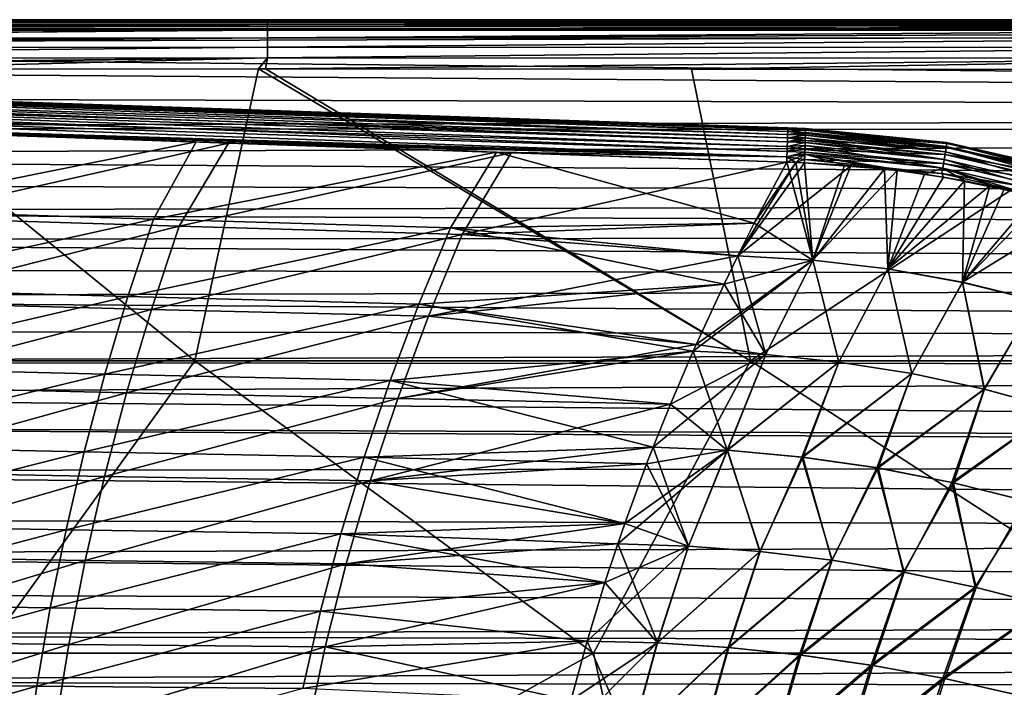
# Model space of a CAD drawing. Header units: metres. Extents: x -31 to 167, y -24 to 31.
# Tile 111 of 155: x 46 to 64, y 10 to 22. Entities that reach past the tile are written whole.
import ezdxf

# ---------------------------------------------------------------- set-up
doc = ezdxf.new("R2010")
doc.units = ezdxf.units.M
doc.layers.add('solid_12_381_042_XXX', color=7, linetype='CONTINUOUS')

msp = doc.modelspace()

# ---------------------------------------------------------------- linework, layer by layer
at = {"layer": 'solid_12_381_042_XXX'}
for points in [[(15.556733, 22.5, 109.275711), (69.862755, 22.5, 114.390167), (76.293175, 22.5, 114.385307)], [(90, 22.5, 109.275703), (15.556733, 22.5, 109.275711), (76.293175, 22.5, 114.385307)], [(15.556733, 22.5, 109.275711), (64.537895, 22.5, 114.394089), (69.862755, 22.5, 114.390167)], [(15.556733, 22.5, 109.275711), (54.432369, 22.5, 114.398094), (64.537895, 22.5, 114.394089)], [(15.556733, 22.5, 109.275711), (50.207256, 22.5, 114.398087), (54.432369, 22.5, 114.398094)], [(15.556733, 22.5, 109.275711), (45.562805, 22.5, 114.397713), (50.207256, 22.5, 114.398087)], [(90, 22.498213, 109.183754), (15.556733, 22.5, 109.275711), (90, 22.5, 109.275703)], [(15.556741, 22.493874, 109.134926), (15.556733, 22.5, 109.275711), (90, 22.498213, 109.183754)], [(15.556733, 22.465864, 109.010727), (15.556741, 22.493874, 109.134926), (90, 22.465952, 109.010979)], [(15.556733, 22.465864, 109.010727), (90, 22.465952, 109.010979), (90, 22.4312, 108.931091)], [(15.556741, 22.410542, 108.895294), (15.556733, 22.465864, 109.010727), (90, 22.4312, 108.931091)], [(15.556741, 22.493874, 109.134926), (90, 22.498213, 109.183754), (90, 22.487947, 109.095184)], [(15.556741, 22.493874, 109.134926), (90, 22.487947, 109.095184), (90, 22.465952, 109.010979)], [(15.556741, 22.410542, 108.895294), (90, 22.4312, 108.931091), (90, 22.384474, 108.854919)], [(15.556741, 22.410542, 108.895294), (90, 22.328833, 108.781166), (52.77837, 22.328913, 108.781273)], [(15.556741, 22.410542, 108.895294), (90, 22.384474, 108.854919), (90, 22.328833, 108.781166)], [(15.556741, 22.410542, 108.895294), (52.77837, 22.328913, 108.781273), (15.556742, 22.328909, 108.781265)], [(50.246799, 22.410463, 114.808136), (30.323305, 22.409016, 114.799965), (30.323172, 22.301256, 114.983185)], [(50.246799, 22.410463, 114.808136), (30.323172, 22.301256, 114.983185), (50.246826, 22.304329, 114.990349)], [(50.246765, 22.476885, 114.607758), (30.323452, 22.476501, 114.598152), (30.323305, 22.409016, 114.799965)], [(50.246765, 22.476885, 114.607758), (30.323305, 22.409016, 114.799965), (50.246799, 22.410463, 114.808136)], [(30.323452, 22.476501, 114.598152), (50.207256, 22.5, 114.398087), (45.562805, 22.5, 114.397713)], [(50.246765, 22.476885, 114.607758), (50.207256, 22.5, 114.398087), (30.323452, 22.476501, 114.598152)], [(50.246765, 22.476885, 114.607758), (54.432369, 22.5, 114.398094), (50.207256, 22.5, 114.398087)], [(50.246765, 22.476885, 114.607758), (69.862755, 22.5, 114.390167), (64.537895, 22.5, 114.394089)], [(50.246765, 22.476885, 114.607758), (70.080292, 22.476612, 114.601219), (69.862755, 22.5, 114.390167)], [(50.246765, 22.476885, 114.607758), (64.537895, 22.5, 114.394089), (54.432369, 22.5, 114.398094)], [(50.246765, 22.476885, 114.607758), (50.246799, 22.410463, 114.808136), (70.080292, 22.476612, 114.601219)], [(50.246799, 22.410463, 114.808136), (70.080383, 22.409435, 114.80262), (70.080292, 22.476612, 114.601219)], [(50.246799, 22.410463, 114.808136), (50.246826, 22.304329, 114.990349), (70.080383, 22.409435, 114.80262)], [(50.246826, 22.304329, 114.990349), (70.080467, 22.302145, 114.985558), (70.080383, 22.409435, 114.80262)], [(16.400711, 22.017408, 108.388771), (15.556742, 22.328909, 108.781265), (52.77837, 22.328913, 108.781273)], [(52.77837, 22.328913, 108.781273), (90, 22.328833, 108.781166), (16.400711, 22.017408, 108.388771)], [(90, 22.328833, 108.781166), (117.499939, 22.328751, 108.781059), (16.400711, 22.017408, 108.388771)], [(16.400711, 22.017408, 108.388771), (117.499939, 22.328751, 108.781059), (144.999969, 20.76133, 106.882416)], [(50.246826, 22.304329, 114.990349), (30.323172, 22.301256, 114.983185), (30.323059, 22.157038, 115.13887)], [(50.246826, 22.304329, 114.990349), (30.323059, 22.157038, 115.13887), (50.246853, 22.162176, 115.14566)], [(50.246826, 22.304329, 114.990349), (50.246853, 22.162176, 115.14566), (70.080467, 22.302145, 114.985558)], [(50.246853, 22.162176, 115.14566), (70.080536, 22.158524, 115.141136), (70.080467, 22.302145, 114.985558)], [(17.274708, 21.67658, 107.967888), (16.400711, 22.017408, 108.388771), (144.999969, 20.76133, 106.882416)], [(50.246853, 22.162176, 115.14566), (30.323059, 22.157038, 115.13887), (30.322969, 21.98258, 115.260307)], [(50.246853, 22.162176, 115.14566), (30.322969, 21.98258, 115.260307), (50.246872, 21.990044, 115.267464)], [(50.246853, 22.162176, 115.14566), (50.246872, 21.990044, 115.267464), (70.080536, 22.158524, 115.141136)], [(50.246872, 21.990044, 115.267464), (70.080589, 21.984737, 115.26268), (70.080536, 22.158524, 115.141136)], [(50.246872, 21.990044, 115.267464), (30.322969, 21.98258, 115.260307), (30.32291, 21.786507, 115.343002)], [(50.246872, 21.990044, 115.267464), (30.32291, 21.786507, 115.343002), (50.246883, 21.796309, 115.351311)], [(50.246872, 21.990044, 115.267464), (50.246883, 21.796309, 115.351311), (70.080589, 21.984737, 115.26268)], [(50.246883, 21.796309, 115.351311), (70.080627, 21.789337, 115.345711), (70.080589, 21.984737, 115.26268)], [(18.673498, 21.090904, 107.265732), (17.274708, 21.67658, 107.967888), (144.999969, 20.76133, 106.882416)], [(50.246883, 21.796309, 115.351311), (30.32291, 21.786507, 115.343002), (30.485683, 21.577667, 115.382721)], [(50.246883, 21.796309, 115.351311), (30.485683, 21.577667, 115.382721), (33.25576, 21.579708, 115.384445)], [(50.246883, 21.796309, 115.351311), (33.25576, 21.579708, 115.384445), (42.269741, 21.585812, 115.390488)], [(50.246883, 21.796309, 115.351311), (42.269741, 21.585812, 115.390488), (50.083328, 21.589388, 115.392868)], [(50.246883, 21.796309, 115.351311), (50.083328, 21.589388, 115.392868), (50.212811, 21.58942, 115.392845)], [(50.246883, 21.796309, 115.351311), (50.212811, 21.58942, 115.392845), (70.080627, 21.789337, 115.345711)], [(70.080627, 21.789337, 115.345711), (50.212811, 21.58942, 115.392845), (58.081814, 21.588259, 115.39299)], [(70.080627, 21.789337, 115.345711), (58.081814, 21.588259, 115.39299), (67.381485, 21.582924, 115.386993)], [(59.859684, 20.431858, 142.462128), (30.304073, 21.416359, 142.427338), (30.306046, 21.475065, 142.587387)], [(59.861462, 20.491804, 142.659195), (30.306046, 21.475065, 142.587387), (30.313025, 21.493221, 142.746536)], [(59.860821, 20.469116, 142.558441), (59.859684, 20.431858, 142.462128), (30.306046, 21.475065, 142.587387)], [(59.861462, 20.491804, 142.659195), (59.860821, 20.469116, 142.558441), (30.306046, 21.475065, 142.587387)], [(59.861462, 20.491804, 142.659195), (30.313025, 21.493221, 142.746536), (30.836029, 21.47563, 142.746552)], [(30.490351, 21.468952, 144.664551), (30.48839, 21.410524, 144.824265), (59.860806, 20.469118, 144.693863)], [(30.490351, 21.468952, 144.664551), (59.86145, 20.491804, 144.593124), (31.043232, 21.468662, 144.505783)], [(30.490351, 21.468952, 144.664551), (59.860806, 20.469118, 144.693863), (59.86145, 20.491804, 144.593124)], [(59.861588, 20.49943, 144.490112), (59.861588, 20.49943, 142.762207), (30.836029, 21.47563, 142.746552)], [(59.861462, 20.491804, 142.659195), (30.836029, 21.47563, 142.746552), (59.861588, 20.49943, 142.762207)], [(31.043232, 21.468662, 144.505783), (59.861588, 20.49943, 144.490112), (30.836029, 21.47563, 142.746552)], [(59.86145, 20.491804, 144.593124), (59.861588, 20.49943, 144.490112), (31.043232, 21.468662, 144.505783)], [(38.64349, 16.199406, 115.828041), (48.908669, 16.199581, 115.866356), (42.269741, 21.585812, 115.390488)], [(48.908669, 16.199581, 115.866356), (50.083328, 21.589388, 115.392868), (42.269741, 21.585812, 115.390488)], [(48.908669, 16.199581, 115.866356), (59.172516, 16.199553, 115.857765), (50.083328, 21.589388, 115.392868)], [(59.172516, 16.199553, 115.857765), (50.212811, 21.58942, 115.392845), (50.083328, 21.589388, 115.392868)], [(59.172516, 16.199553, 115.857765), (58.081814, 21.588259, 115.39299), (50.212811, 21.58942, 115.392845)], [(59.172516, 16.199553, 115.857765), (67.381485, 21.582924, 115.386993), (58.081814, 21.588259, 115.39299)], [(59.172516, 16.199553, 115.857765), (69.439514, 16.199318, 115.81546), (67.381485, 21.582924, 115.386993)], [(59.853615, 20.242203, 142.219971), (30.296268, 21.184181, 142.165833), (30.300732, 21.31695, 142.281952)], [(59.858082, 20.380835, 142.37233), (30.300732, 21.31695, 142.281952), (30.304073, 21.416359, 142.427338)], [(59.856045, 20.317158, 142.291031), (59.853615, 20.242203, 142.219971), (30.300732, 21.31695, 142.281952)], [(59.858082, 20.380835, 142.37233), (59.856045, 20.317158, 142.291031), (30.300732, 21.31695, 142.281952)], [(59.859684, 20.431858, 142.462128), (59.858082, 20.380835, 142.37233), (30.304073, 21.416359, 142.427338)], [(30.485064, 21.31156, 144.969452), (30.480618, 21.17931, 145.085587), (59.85603, 20.317163, 144.961288)], [(30.48839, 21.410524, 144.824265), (30.485064, 21.31156, 144.969452), (59.858067, 20.380838, 144.879974)], [(30.485064, 21.31156, 144.969452), (59.85603, 20.317163, 144.961288), (59.858067, 20.380838, 144.879974)], [(30.48839, 21.410524, 144.824265), (59.859669, 20.43186, 144.790192), (59.860806, 20.469118, 144.693863)], [(30.48839, 21.410524, 144.824265), (59.858067, 20.380838, 144.879974), (59.859669, 20.43186, 144.790192)], [(59.847809, 20.065248, 142.114578), (30.291136, 21.031519, 142.088379), (30.296268, 21.184181, 142.165833)], [(59.850849, 20.157618, 142.160721), (59.847809, 20.065248, 142.114578), (30.296268, 21.184181, 142.165833)], [(59.853615, 20.242203, 142.219971), (59.850849, 20.157618, 142.160721), (30.296268, 21.184181, 142.165833)], [(30.480618, 21.17931, 145.085587), (30.475502, 21.027117, 145.163284), (59.850834, 20.157639, 145.091583)], [(30.480618, 21.17931, 145.085587), (59.8536, 20.242216, 145.032333), (59.85603, 20.317163, 144.961288)], [(30.480618, 21.17931, 145.085587), (59.850834, 20.157639, 145.091583), (59.8536, 20.242216, 145.032333)], [(19.972103, 20.506042, 106.591385), (18.673498, 21.090904, 107.265732), (144.999969, 20.76133, 106.882416)], [(59.84457, 19.9671, 142.08255), (38.578094, 20.596342, 142.052643), (30.291136, 21.031519, 142.088379)], [(59.847809, 20.065248, 142.114578), (59.84457, 19.9671, 142.08255), (30.291136, 21.031519, 142.088379)], [(30.475502, 21.027117, 145.163284), (30.46209, 20.871155, 145.200592), (59.844563, 19.967146, 145.169754)], [(30.475502, 21.027117, 145.163284), (59.847797, 20.065281, 145.137711), (59.850834, 20.157639, 145.091583)], [(30.475502, 21.027117, 145.163284), (59.844563, 19.967146, 145.169754), (59.847797, 20.065281, 145.137711)], [(19.972103, 20.506042, 106.591385), (144.999969, 20.76133, 106.882416), (145, 20.406446, 106.47924)], [(59.844563, 19.967146, 145.169754), (30.46209, 20.871155, 145.200592), (30.673916, 20.864031, 145.200592)], [(59.844563, 19.967146, 145.169754), (30.673916, 20.864031, 145.200592), (33.292675, 20.775766, 145.200439)], [(59.844563, 19.967146, 145.169754), (33.292675, 20.775766, 145.200439), (38.836628, 20.587734, 145.199585)], [(59.84457, 19.9671, 142.08255), (43.238605, 20.437609, 142.053986), (38.578094, 20.596342, 142.052643)], [(59.844563, 19.967146, 145.169754), (38.836628, 20.587734, 145.199585), (44.228432, 20.403378, 145.198013)], [(21.047884, 19.986946, 106.015511), (19.972103, 20.506042, 106.591385), (145, 20.406446, 106.47924)], [(21.047884, 19.986946, 106.015511), (145, 20.406446, 106.47924), (145.000046, 19.196424, 105.179581)], [(42.685707, 18.987459, 141.891647), (43.238605, 20.437609, 142.053986), (48.931705, 20.242674, 142.056503)], [(59.84457, 19.9671, 142.08255), (48.931705, 20.242674, 142.056503), (43.238605, 20.437609, 142.053986)], [(49.52948, 20.221466, 145.195557), (44.228432, 20.403378, 145.198013), (43.417549, 18.845312, 145.371979)], [(59.844563, 19.967146, 145.169754), (44.228432, 20.403378, 145.198013), (49.52948, 20.221466, 145.195557)], [(60.186138, 20.369499, 144.879776), (59.858067, 20.380838, 144.879974), (59.85603, 20.317163, 144.961288)], [(60.186127, 20.368853, 142.371567), (59.856045, 20.317158, 142.291031), (59.858082, 20.380835, 142.37233)], [(60.187511, 20.416981, 144.797516), (59.859669, 20.43186, 144.790192), (59.858067, 20.380838, 144.879974)], [(60.186138, 20.369499, 144.879776), (60.187511, 20.416981, 144.797516), (59.858067, 20.380838, 144.879974)], [(60.186932, 20.396336, 142.415817), (59.858082, 20.380835, 142.37233), (59.859684, 20.431858, 142.462128)], [(60.186127, 20.368853, 142.371567), (59.858082, 20.380835, 142.37233), (60.186932, 20.396336, 142.415817)], [(60.188606, 20.458012, 144.693481), (59.860806, 20.469118, 144.693863), (59.859669, 20.43186, 144.790192)], [(60.187511, 20.416981, 144.797516), (60.188606, 20.458012, 144.693481), (59.859669, 20.43186, 144.790192)], [(60.18861, 20.45784, 142.558273), (59.859684, 20.431858, 142.462128), (59.860821, 20.469116, 142.558441)], [(60.18861, 20.45784, 142.558273), (60.186932, 20.396336, 142.415817), (59.859684, 20.431858, 142.462128)], [(60.18898, 20.474316, 144.629196), (59.86145, 20.491804, 144.593124), (59.860806, 20.469118, 144.693863)], [(60.188606, 20.458012, 144.693481), (60.18898, 20.474316, 144.629196), (59.860806, 20.469118, 144.693863)], [(60.188896, 20.469976, 142.603302), (59.860821, 20.469116, 142.558441), (59.861462, 20.491804, 142.659195)], [(60.18861, 20.45784, 142.558273), (59.860821, 20.469116, 142.558441), (60.188896, 20.469976, 142.603302)], [(59.86145, 20.491804, 144.593124), (60.189075, 20.488415, 144.489822), (59.861588, 20.49943, 144.490112)], [(60.18898, 20.474316, 144.629196), (60.189075, 20.488415, 144.489822), (59.86145, 20.491804, 144.593124)], [(60.188896, 20.469976, 142.603302), (59.861462, 20.491804, 142.659195), (59.861588, 20.49943, 142.762207)], [(60.189075, 20.488415, 142.762497), (59.861588, 20.49943, 142.762207), (60.025333, 20.493923, 142.762589)], [(60.02533, 20.493923, 144.489731), (60.025333, 20.493923, 142.762589), (59.861588, 20.49943, 142.762207)], [(60.188896, 20.469976, 142.603302), (59.861588, 20.49943, 142.762207), (60.189075, 20.488415, 142.762497)], [(59.861588, 20.49943, 144.490112), (60.02533, 20.493923, 144.489731), (59.861588, 20.49943, 142.762207)], [(59.861588, 20.49943, 144.490112), (60.189075, 20.488415, 144.489822), (60.02533, 20.493923, 144.489731)], [(60.02533, 20.493923, 144.489731), (60.189075, 20.488415, 144.489822), (60.025333, 20.493923, 142.762589)], [(60.025333, 20.493923, 142.762589), (60.189075, 20.488415, 144.489822), (60.189583, 20.4884, 143.62616)], [(60.189583, 20.4884, 143.62616), (60.189075, 20.488415, 142.762497), (60.025333, 20.493923, 142.762589)], [(60.186127, 20.368853, 142.371567), (60.186932, 20.396336, 142.415817), (62.786732, 20.137766, 142.417114)], [(62.77364, 20.056156, 144.949188), (60.187511, 20.416981, 144.797516), (60.186138, 20.369499, 144.879776)], [(60.18861, 20.45784, 142.558273), (62.798492, 20.212166, 142.604782), (60.186932, 20.396336, 142.415817)], [(62.798492, 20.212166, 142.604782), (62.786732, 20.137766, 142.417114), (60.186932, 20.396336, 142.415817)], [(62.790066, 20.158607, 144.796097), (60.188606, 20.458012, 144.693481), (60.187511, 20.416981, 144.797516)], [(62.77364, 20.056156, 144.949188), (62.790066, 20.158607, 144.796097), (60.187511, 20.416981, 144.797516)], [(62.790066, 20.158607, 144.796097), (60.18898, 20.474316, 144.629196), (60.188606, 20.458012, 144.693481)], [(60.18861, 20.45784, 142.558273), (60.188896, 20.469976, 142.603302), (62.798492, 20.212166, 142.604782)], [(60.188896, 20.469976, 142.603302), (60.189075, 20.488415, 142.762497), (62.793041, 20.232861, 142.766846)], [(60.188896, 20.469976, 142.603302), (62.793041, 20.232861, 142.766846), (62.798492, 20.212166, 142.604782)], [(62.799194, 20.216675, 144.627319), (60.189075, 20.488415, 144.489822), (60.18898, 20.474316, 144.629196)], [(62.790066, 20.158607, 144.796097), (62.799194, 20.216675, 144.627319), (60.18898, 20.474316, 144.629196)], [(62.793072, 20.232857, 144.485474), (60.189075, 20.488415, 142.762497), (60.189583, 20.4884, 143.62616)], [(62.793041, 20.232861, 142.766846), (60.189075, 20.488415, 142.762497), (62.793072, 20.232857, 144.485474)], [(62.793072, 20.232857, 144.485474), (60.189583, 20.4884, 143.62616), (60.189075, 20.488415, 144.489822)], [(62.799194, 20.216675, 144.627319), (62.793072, 20.232857, 144.485474), (60.189075, 20.488415, 144.489822)], [(48.141315, 18.816692, 141.902267), (42.685707, 18.987459, 141.891647), (48.931705, 20.242674, 142.056503)], [(48.616425, 18.687029, 145.360489), (49.52948, 20.221466, 145.195557), (43.417549, 18.845312, 145.371979)], [(48.141315, 18.816692, 141.902267), (48.931705, 20.242674, 142.056503), (54.478741, 20.051516, 142.060165)], [(54.75, 20.041662, 145.191971), (49.52948, 20.221466, 145.195557), (48.616425, 18.687029, 145.360489)], [(59.84457, 19.9671, 142.08255), (54.478741, 20.051516, 142.060165), (48.931705, 20.242674, 142.056503)], [(59.844563, 19.967146, 145.169754), (49.52948, 20.221466, 145.195557), (54.75, 20.041662, 145.191971)], [(60.181877, 20.230553, 145.032196), (59.8536, 20.242216, 145.032333), (59.850834, 20.157639, 145.091583)], [(60.180176, 20.17675, 145.071915), (60.181877, 20.230553, 145.032196), (59.850834, 20.157639, 145.091583)], [(60.181843, 20.229235, 142.219055), (59.850849, 20.157618, 142.160721), (59.853615, 20.242203, 142.219971)], [(60.181843, 20.229235, 142.219055), (60.177723, 20.100079, 142.136017), (59.850849, 20.157618, 142.160721)], [(60.184502, 20.315079, 144.950607), (59.85603, 20.317163, 144.961288), (59.8536, 20.242216, 145.032333)], [(60.181877, 20.230553, 145.032196), (60.184502, 20.315079, 144.950607), (59.8536, 20.242216, 145.032333)], [(60.183056, 20.267967, 142.252884), (59.853615, 20.242203, 142.219971), (59.856045, 20.317158, 142.291031)], [(60.181843, 20.229235, 142.219055), (59.853615, 20.242203, 142.219971), (60.183056, 20.267967, 142.252884)], [(60.184502, 20.315079, 144.950607), (60.186138, 20.369499, 144.879776), (59.85603, 20.317163, 144.961288)], [(60.186127, 20.368853, 142.371567), (60.183056, 20.267967, 142.252884), (59.856045, 20.317158, 142.291031)], [(60.181843, 20.229235, 142.219055), (62.766048, 20.009159, 142.254669), (60.177723, 20.100079, 142.136017)], [(62.751259, 19.917732, 145.069763), (60.181877, 20.230553, 145.032196), (60.180176, 20.17675, 145.071915)], [(60.181843, 20.229235, 142.219055), (60.183056, 20.267967, 142.252884), (62.766048, 20.009159, 142.254669)], [(62.751259, 19.917732, 145.069763), (60.184502, 20.315079, 144.950607), (60.181877, 20.230553, 145.032196)], [(60.186127, 20.368853, 142.371567), (62.786732, 20.137766, 142.417114), (60.183056, 20.267967, 142.252884)], [(62.786732, 20.137766, 142.417114), (62.766048, 20.009159, 142.254669), (60.183056, 20.267967, 142.252884)], [(62.77364, 20.056156, 144.949188), (60.186138, 20.369499, 144.879776), (60.184502, 20.315079, 144.950607)], [(62.751259, 19.917732, 145.069763), (62.77364, 20.056156, 144.949188), (60.184502, 20.315079, 144.950607)], [(62.798492, 20.212166, 142.604782), (65.353195, 19.624073, 142.604843), (62.786732, 20.137766, 142.417114)], [(62.790066, 20.158607, 144.796097), (65.337692, 19.571043, 144.795624), (62.799194, 20.216675, 144.627319)], [(62.793041, 20.232861, 142.766846), (62.793072, 20.232857, 144.485474), (65.355766, 19.644987, 144.481567)], [(65.355789, 19.644981, 142.770737), (62.793041, 20.232861, 142.766846), (65.355766, 19.644987, 144.481567)], [(62.798492, 20.212166, 142.604782), (62.793041, 20.232861, 142.766846), (65.355789, 19.644981, 142.770737)], [(62.799194, 20.216675, 144.627319), (65.355766, 19.644987, 144.481567), (62.793072, 20.232857, 144.485474)], [(62.798492, 20.212166, 142.604782), (65.355789, 19.644981, 142.770737), (65.353195, 19.624073, 142.604843)], [(62.799194, 20.216675, 144.627319), (65.35453, 19.628592, 144.627258), (65.355766, 19.644987, 144.481567)], [(65.337692, 19.571043, 144.795624), (65.35453, 19.628592, 144.627258), (62.799194, 20.216675, 144.627319)], [(53.628098, 18.652615, 141.917709), (48.141315, 18.816692, 141.902267), (54.478741, 20.051516, 142.060165)], [(53.846493, 18.534914, 145.344345), (54.75, 20.041662, 145.191971), (48.616425, 18.687029, 145.360489)], [(59.242474, 18.738464, 141.960419), (53.628098, 18.652615, 141.917709), (54.478741, 20.051516, 142.060165)], [(59.841206, 19.865372, 145.186996), (54.75, 20.041662, 145.191971), (53.846493, 18.534914, 145.344345)], [(59.84457, 19.9671, 142.08255), (59.841202, 19.865311, 142.065323), (54.478741, 20.051516, 142.060165)], [(59.242474, 18.738464, 141.960419), (54.478741, 20.051516, 142.060165), (59.841202, 19.865311, 142.065323)], [(59.844563, 19.967146, 145.169754), (54.75, 20.041662, 145.191971), (59.841206, 19.865372, 145.186996)], [(60.175014, 20.017097, 145.151093), (59.844563, 19.967146, 145.169754), (59.841206, 19.865372, 145.186996)], [(60.007557, 19.85976, 145.186661), (60.175014, 20.017097, 145.151093), (59.841206, 19.865372, 145.186996)], [(60.176197, 20.053257, 145.137466), (59.847797, 20.065281, 145.137711), (59.844563, 19.967146, 145.169754)], [(60.175014, 20.017097, 145.151093), (60.176197, 20.053257, 145.137466), (59.844563, 19.967146, 145.169754)], [(60.176144, 20.051451, 142.11412), (59.84457, 19.9671, 142.08255), (59.847809, 20.065248, 142.114578)], [(60.176144, 20.051451, 142.11412), (60.171772, 19.918823, 142.075104), (59.84457, 19.9671, 142.08255)], [(60.180176, 20.17675, 145.071915), (59.850834, 20.157639, 145.091583), (59.847797, 20.065281, 145.137711)], [(60.176197, 20.053257, 145.137466), (60.180176, 20.17675, 145.071915), (59.847797, 20.065281, 145.137711)], [(60.177723, 20.100079, 142.136017), (59.847809, 20.065248, 142.114578), (59.850849, 20.157618, 142.160721)], [(60.176144, 20.051451, 142.11412), (59.847809, 20.065248, 142.114578), (60.177723, 20.100079, 142.136017)], [(60.007557, 19.85976, 145.186661), (60.169571, 19.853022, 145.186462), (60.175014, 20.017097, 145.151093)], [(60.910217, 19.812166, 145.184753), (60.175014, 20.017097, 145.151093), (60.169571, 19.853022, 145.186462)], [(60.176144, 20.051451, 142.11412), (62.738914, 19.841755, 142.139038), (60.171772, 19.918823, 142.075104)], [(62.725441, 19.758905, 145.147446), (60.176197, 20.053257, 145.137466), (60.175014, 20.017097, 145.151093)], [(62.38871, 19.646843, 145.181564), (62.725441, 19.758905, 145.147446), (60.175014, 20.017097, 145.151093)], [(61.650234, 19.743376, 145.183105), (62.38871, 19.646843, 145.181564), (60.175014, 20.017097, 145.151093)], [(60.910217, 19.812166, 145.184753), (61.650234, 19.743376, 145.183105), (60.175014, 20.017097, 145.151093)], [(60.176144, 20.051451, 142.11412), (60.177723, 20.100079, 142.136017), (62.738914, 19.841755, 142.139038)], [(62.725441, 19.758905, 145.147446), (60.180176, 20.17675, 145.071915), (60.176197, 20.053257, 145.137466)], [(62.766048, 20.009159, 142.254669), (62.738914, 19.841755, 142.139038), (60.177723, 20.100079, 142.136017)], [(62.725441, 19.758905, 145.147446), (62.751259, 19.917732, 145.069763), (60.180176, 20.17675, 145.071915)], [(62.766048, 20.009159, 142.254669), (65.29438, 19.424519, 142.256195), (62.738914, 19.841755, 142.139038)], [(62.751259, 19.917732, 145.069763), (65.267937, 19.335239, 145.067596), (62.77364, 20.056156, 144.949188)], [(62.786732, 20.137766, 142.417114), (65.331627, 19.550528, 142.417709), (62.766048, 20.009159, 142.254669)], [(65.331627, 19.550528, 142.417709), (65.29438, 19.424519, 142.256195), (62.766048, 20.009159, 142.254669)], [(62.77364, 20.056156, 144.949188), (65.308014, 19.470497, 144.947998), (62.790066, 20.158607, 144.796097)], [(65.267937, 19.335239, 145.067596), (65.308014, 19.470497, 144.947998), (62.77364, 20.056156, 144.949188)], [(65.353195, 19.624073, 142.604843), (65.331627, 19.550528, 142.417709), (62.786732, 20.137766, 142.417114)], [(65.308014, 19.470497, 144.947998), (65.337692, 19.571043, 144.795624), (62.790066, 20.158607, 144.796097)], [(22.070379, 19.468142, 105.461304), (21.047884, 19.986946, 106.015511), (145.000046, 19.196424, 105.179581)], [(59.242435, 18.738377, 145.291901), (59.841206, 19.865372, 145.186996), (53.846493, 18.534914, 145.344345)], [(60.007652, 19.859724, 142.065643), (58.938774, 18.137041, 141.907242), (59.242474, 18.738464, 141.960419)], [(60.007652, 19.859724, 142.065643), (60.169575, 19.853022, 142.065857), (58.938774, 18.137041, 141.907242)], [(60.169575, 19.853022, 142.065857), (61.027523, 19.802256, 142.067749), (58.938774, 18.137041, 141.907242)], [(60.323368, 18.060144, 145.337372), (59.841206, 19.865372, 145.186996), (59.242435, 18.738377, 145.291901)], [(60.007652, 19.859724, 142.065643), (59.242474, 18.738464, 141.960419), (59.841202, 19.865311, 142.065323)], [(60.007652, 19.859724, 142.065643), (59.841202, 19.865311, 142.065323), (59.84457, 19.9671, 142.08255)], [(60.323368, 18.060144, 145.337372), (60.007557, 19.85976, 145.186661), (59.841206, 19.865372, 145.186996)], [(60.171772, 19.918823, 142.075104), (60.007652, 19.859724, 142.065643), (59.84457, 19.9671, 142.08255)], [(60.323368, 18.060144, 145.337372), (60.169571, 19.853022, 145.186462), (60.007557, 19.85976, 145.186661)], [(60.171772, 19.918823, 142.075104), (60.169575, 19.853022, 142.065857), (60.007652, 19.859724, 142.065643)], [(60.323368, 18.060144, 145.337372), (60.910217, 19.812166, 145.184753), (60.169571, 19.853022, 145.186462)], [(60.171772, 19.918823, 142.075104), (62.709213, 19.659468, 142.079422), (60.169575, 19.853022, 142.065857)], [(62.709213, 19.659468, 142.079422), (61.027523, 19.802256, 142.067749), (60.169575, 19.853022, 142.065857)], [(62.738914, 19.841755, 142.139038), (62.709213, 19.659468, 142.079422), (60.171772, 19.918823, 142.075104)], [(62.738914, 19.841755, 142.139038), (65.245918, 19.261156, 142.141754), (62.709213, 19.659468, 142.079422)], [(62.725441, 19.758905, 145.147446), (65.221962, 19.180466, 145.144135), (62.751259, 19.917732, 145.069763)], [(65.29438, 19.424519, 142.256195), (65.245918, 19.261156, 142.141754), (62.738914, 19.841755, 142.139038)], [(65.221962, 19.180466, 145.144135), (65.267937, 19.335239, 145.067596), (62.751259, 19.917732, 145.069763)], [(61.027523, 19.802256, 142.067749), (60.323662, 18.060823, 141.914993), (58.938774, 18.137041, 141.907242)], [(60.323368, 18.060144, 145.337372), (61.650234, 19.743376, 145.183105), (60.910217, 19.812166, 145.184753)], [(60.323368, 18.060144, 145.337372), (61.708046, 17.896639, 145.329132), (61.650234, 19.743376, 145.183105)], [(61.027523, 19.802256, 142.067749), (61.884853, 19.715483, 142.069687), (60.323662, 18.060823, 141.914993)], [(61.884853, 19.715483, 142.069687), (61.708298, 17.897322, 141.923248), (60.323662, 18.060823, 141.914993)], [(62.709213, 19.659468, 142.079422), (61.884853, 19.715483, 142.069687), (61.027523, 19.802256, 142.067749)], [(61.708046, 17.896639, 145.329132), (62.38871, 19.646843, 145.181564), (61.650234, 19.743376, 145.183105)], [(61.708046, 17.896639, 145.329132), (63.125515, 19.522427, 145.180115), (62.38871, 19.646843, 145.181564)], [(61.884853, 19.715483, 142.069687), (62.740055, 19.591295, 142.071472), (61.708298, 17.897322, 141.923248)], [(62.709213, 19.659468, 142.079422), (62.740055, 19.591295, 142.071472), (61.884853, 19.715483, 142.069687)], [(62.38871, 19.646843, 145.181564), (63.125515, 19.522427, 145.180115), (62.725441, 19.758905, 145.147446)], [(62.709213, 19.659468, 142.079422), (65.193161, 19.083727, 142.083435), (62.740055, 19.591295, 142.071472)], [(65.245918, 19.261156, 142.141754), (65.193161, 19.083727, 142.083435), (62.709213, 19.659468, 142.079422)], [(64.583473, 19.191427, 145.17749), (65.221962, 19.180466, 145.144135), (62.725441, 19.758905, 145.147446)], [(63.858265, 19.370369, 145.178757), (64.583473, 19.191427, 145.17749), (62.725441, 19.758905, 145.147446)], [(63.125515, 19.522427, 145.180115), (63.858265, 19.370369, 145.178757), (62.725441, 19.758905, 145.147446)], [(23.034567, 18.952549, 104.931702), (22.070379, 19.468142, 105.461304), (145.000046, 19.196424, 105.179581)], [(61.708046, 17.896639, 145.329132), (63.086227, 17.648035, 145.320313), (63.125515, 19.522427, 145.180115)], [(62.740055, 19.591295, 142.071472), (63.591854, 19.429632, 142.073135), (61.708298, 17.897322, 141.923248)], [(65.193161, 19.083727, 142.083435), (63.591854, 19.429632, 142.073135), (62.740055, 19.591295, 142.071472)], [(63.086227, 17.648035, 145.320313), (63.858265, 19.370369, 145.178757), (63.125515, 19.522427, 145.180115)], [(63.591854, 19.429632, 142.073135), (63.086433, 17.648722, 141.932053), (61.708298, 17.897322, 141.923248)], [(63.086227, 17.648035, 145.320313), (64.583473, 19.191427, 145.17749), (63.858265, 19.370369, 145.178757)], [(63.591854, 19.429632, 142.073135), (64.436424, 19.230951, 142.074646), (63.086433, 17.648722, 141.932053)], [(65.193161, 19.083727, 142.083435), (64.436424, 19.230951, 142.074646), (63.591854, 19.429632, 142.073135)], [(23.034567, 18.952549, 104.931702), (145.000046, 19.196424, 105.179581), (145.000015, 18.526936, 104.510376)], [(63.086227, 17.648035, 145.320313), (64.450989, 17.315147, 145.310974), (64.583473, 19.191427, 145.17749)], [(64.436424, 19.230951, 142.074646), (65.270966, 18.995848, 142.07605), (63.086433, 17.648722, 141.932053)], [(23.955513, 18.434231, 104.420502), (23.034567, 18.952549, 104.931702), (145.000015, 18.526936, 104.510376)], [(48.141315, 18.816692, 141.902267), (42.348495, 17.534531, 141.741974), (42.685707, 18.987459, 141.891647)], [(65.270966, 18.995848, 142.07605), (64.451149, 17.315842, 141.941391), (63.086433, 17.648722, 141.932053)], [(48.141315, 18.816692, 141.902267), (47.672054, 17.38558, 141.760422), (42.348495, 17.534531, 141.741974)], [(48.616425, 18.687029, 145.360489), (43.417549, 18.845312, 145.371979), (43.038101, 17.283991, 145.530563)], [(53.628098, 18.652615, 141.917709), (47.672054, 17.38558, 141.760422), (48.141315, 18.816692, 141.902267)], [(59.242474, 18.738464, 141.960419), (58.938774, 18.137041, 141.907242), (53.628098, 18.652615, 141.917709)], [(58.938404, 18.13629, 145.345139), (59.242435, 18.738377, 145.291901), (53.846493, 18.534914, 145.344345)], [(60.323368, 18.060144, 145.337372), (59.242435, 18.738377, 145.291901), (58.938404, 18.13629, 145.345139)], [(48.104469, 17.14823, 145.510818), (48.616425, 18.687029, 145.360489), (43.038101, 17.283991, 145.530563)], [(53.628098, 18.652615, 141.917709), (53.045975, 17.246805, 141.78656), (47.672054, 17.38558, 141.760422)], [(53.846493, 18.534914, 145.344345), (48.616425, 18.687029, 145.360489), (48.104469, 17.14823, 145.510818)], [(58.685154, 17.617363, 141.862823), (53.045975, 17.246805, 141.78656), (53.628098, 18.652615, 141.917709)], [(58.938774, 18.137041, 141.907242), (58.685154, 17.617363, 141.862823), (53.628098, 18.652615, 141.917709)], [(23.955513, 18.434231, 104.420502), (145.000015, 18.526936, 104.510376), (144.999924, 17.648991, 103.686493)], [(24.848284, 17.90757, 103.922836), (23.955513, 18.434231, 104.420502), (144.999924, 17.648991, 103.686493)], [(53.220875, 17.021906, 145.483582), (53.846493, 18.534914, 145.344345), (48.104469, 17.14823, 145.510818)], [(58.938404, 18.13629, 145.345139), (53.846493, 18.534914, 145.344345), (53.220875, 17.021906, 145.483582)], [(58.68515, 17.617338, 145.389481), (58.938404, 18.13629, 145.345139), (53.220875, 17.021906, 145.483582)], [(60.323662, 18.060823, 141.914993), (58.112171, 16.376238, 141.762497), (58.168339, 16.502432, 141.772339)], [(60.323662, 18.060823, 141.914993), (59.455021, 16.31373, 141.774963), (58.112171, 16.376238, 141.762497)], [(60.323662, 18.060823, 141.914993), (58.168339, 16.502432, 141.772339), (58.685154, 17.617363, 141.862823)], [(59.453945, 16.313177, 145.477402), (58.938404, 18.13629, 145.345139), (58.68515, 17.617338, 145.389481)], [(60.323662, 18.060823, 141.914993), (58.685154, 17.617363, 141.862823), (58.938774, 18.137041, 141.907242)], [(59.453945, 16.313177, 145.477402), (60.323368, 18.060144, 145.337372), (58.938404, 18.13629, 145.345139)], [(59.453945, 16.313177, 145.477402), (60.80217, 16.175053, 145.46405), (60.323368, 18.060144, 145.337372)], [(60.323662, 18.060823, 141.914993), (60.804058, 16.175451, 141.78833), (59.455021, 16.31373, 141.774963)], [(60.80217, 16.175053, 145.46405), (61.708046, 17.896639, 145.329132), (60.323368, 18.060144, 145.337372)], [(60.323662, 18.060823, 141.914993), (61.708298, 17.897322, 141.923248), (60.804058, 16.175451, 141.78833)], [(25.707855, 17.375448, 103.442162), (24.848284, 17.90757, 103.922836), (144.999924, 17.648991, 103.686493)], [(60.80217, 16.175053, 145.46405), (62.150211, 15.962271, 145.449814), (61.708046, 17.896639, 145.329132)], [(61.708298, 17.897322, 141.923248), (62.152897, 15.962421, 141.802567), (60.804058, 16.175451, 141.78833)], [(62.150211, 15.962271, 145.449814), (63.086227, 17.648035, 145.320313), (61.708046, 17.896639, 145.329132)], [(61.708298, 17.897322, 141.923248), (63.086433, 17.648722, 141.932053), (62.152897, 15.962421, 141.802567)], [(25.707855, 17.375448, 103.442162), (144.999924, 17.648991, 103.686493), (144.999893, 16.569122, 102.755234)], [(62.150211, 15.962271, 145.449814), (63.491413, 15.675201, 145.434738), (63.086227, 17.648035, 145.320313)], [(63.086433, 17.648722, 141.932053), (63.494877, 15.675014, 141.817657), (62.152897, 15.962421, 141.802567)], [(63.491413, 15.675201, 145.434738), (64.450989, 17.315147, 145.310974), (63.086227, 17.648035, 145.320313)], [(63.086433, 17.648722, 141.932053), (64.451149, 17.315842, 141.941391), (63.494877, 15.675014, 141.817657)], [(47.672054, 17.38558, 141.760422), (42.044544, 16.080328, 141.60434), (42.348495, 17.534531, 141.741974)], [(58.685154, 17.617363, 141.862823), (58.168339, 16.502432, 141.772339), (53.045975, 17.246805, 141.78656)], [(58.168354, 16.502451, 145.47998), (58.68515, 17.617338, 145.389481), (53.220875, 17.021906, 145.483582)], [(59.453945, 16.313177, 145.477402), (58.68515, 17.617338, 145.389481), (58.168354, 16.502451, 145.47998)], [(26.638992, 16.766525, 102.918892), (25.707855, 17.375448, 103.442162), (144.999893, 16.569122, 102.755234)], [(47.672054, 17.38558, 141.760422), (47.246784, 15.951744, 141.63002), (42.044544, 16.080328, 141.60434)], [(48.104469, 17.14823, 145.510818), (43.038101, 17.283991, 145.530563), (42.69915, 15.721012, 145.675262)], [(53.045975, 17.246805, 141.78656), (47.246784, 15.951744, 141.63002), (47.672054, 17.38558, 141.760422)], [(63.491413, 15.675201, 145.434738), (64.819122, 15.314215, 145.418884), (64.450989, 17.315147, 145.310974)], [(64.451149, 17.315842, 141.941391), (64.823334, 15.313601, 141.833511), (63.494877, 15.675014, 141.817657)], [(47.644485, 15.606074, 145.647949), (48.104469, 17.14823, 145.510818), (42.69915, 15.721012, 145.675262)], [(53.045975, 17.246805, 141.78656), (52.514977, 15.836161, 141.666016), (47.246784, 15.951744, 141.63002)], [(53.220875, 17.021906, 145.483582), (48.104469, 17.14823, 145.510818), (47.644485, 15.606074, 145.647949)], [(58.112171, 16.376238, 141.762497), (52.514977, 15.836161, 141.666016), (53.045975, 17.246805, 141.78656)], [(58.168339, 16.502432, 141.772339), (58.112171, 16.376238, 141.762497), (53.045975, 17.246805, 141.78656)], [(52.654804, 15.50316, 145.610611), (53.220875, 17.021906, 145.483582), (47.644485, 15.606074, 145.647949)], [(58.168354, 16.502451, 145.47998), (53.220875, 17.021906, 145.483582), (52.654804, 15.50316, 145.610611)], [(27.502081, 16.168051, 102.431412), (26.638992, 16.766525, 102.918892), (144.999893, 16.569122, 102.755234)], [(27.502081, 16.168051, 102.431412), (144.999893, 16.569122, 102.755234), (144.999954, 16.107777, 102.383728)], [(58.112171, 16.376238, 141.762497), (57.691399, 15.394801, 141.688828), (52.514977, 15.836161, 141.666016)], [(58.111904, 16.375622, 145.489868), (58.168354, 16.502451, 145.47998), (52.654804, 15.50316, 145.610611)], [(57.691418, 15.394841, 145.563492), (58.111904, 16.375622, 145.489868), (52.654804, 15.50316, 145.610611)], [(59.455021, 16.31373, 141.774963), (57.691399, 15.394801, 141.688828), (58.112171, 16.376238, 141.762497)], [(58.741779, 14.547972, 145.602005), (58.111904, 16.375622, 145.489868), (57.691418, 15.394841, 145.563492)], [(59.453945, 16.313177, 145.477402), (58.168354, 16.502451, 145.47998), (58.111904, 16.375622, 145.489868)], [(58.741779, 14.547972, 145.602005), (59.453945, 16.313177, 145.477402), (58.111904, 16.375622, 145.489868)], [(45.000469, 10.800611, 116.258217), (48.908669, 16.199581, 115.866356), (38.64349, 16.199406, 115.828041)], [(45.000469, 10.800611, 116.258217), (56.2705, 10.800641, 116.278313), (48.908669, 16.199581, 115.866356)], [(56.2705, 10.800641, 116.278313), (59.172516, 16.199553, 115.857765), (48.908669, 16.199581, 115.866356)], [(56.2705, 10.800641, 116.278313), (67.536873, 10.800508, 116.208984), (59.172516, 16.199553, 115.857765)], [(59.455021, 16.31373, 141.774963), (57.372238, 14.602368, 141.632935), (57.691399, 15.394801, 141.688828)], [(59.455021, 16.31373, 141.774963), (58.749241, 14.548041, 141.650436), (57.372238, 14.602368, 141.632935)], [(58.741779, 14.547972, 145.602005), (60.80217, 16.175053, 145.46405), (59.453945, 16.313177, 145.477402)], [(59.455021, 16.31373, 141.774963), (60.804058, 16.175451, 141.78833), (58.749241, 14.548041, 141.650436)], [(67.536873, 10.800508, 116.208984), (69.439514, 16.199318, 115.81546), (59.172516, 16.199553, 115.857765)], [(28.303297, 15.576653, 101.97419), (27.502081, 16.168051, 102.431412), (144.999954, 16.107777, 102.383728)], [(28.303297, 15.576653, 101.97419), (144.999954, 16.107777, 102.383728), (145.00058, 14.552499, 101.236214)], [(47.246784, 15.951744, 141.63002), (41.773853, 14.624852, 141.47876), (42.044544, 16.080328, 141.60434)], [(58.741779, 14.547972, 145.602005), (60.122814, 14.421356, 145.583344), (60.80217, 16.175053, 145.46405)], [(60.804058, 16.175451, 141.78833), (60.137615, 14.420183, 141.66922), (58.749241, 14.548041, 141.650436)], [(60.122814, 14.421356, 145.583344), (62.150211, 15.962271, 145.449814), (60.80217, 16.175053, 145.46405)], [(60.804058, 16.175451, 141.78833), (62.152897, 15.962421, 141.802567), (60.137615, 14.420183, 141.66922)], [(47.246784, 15.951744, 141.63002), (46.865509, 14.515189, 141.511093), (41.773853, 14.624852, 141.47876)], [(52.514977, 15.836161, 141.666016), (46.865509, 14.515189, 141.511093), (47.246784, 15.951744, 141.63002)], [(52.514977, 15.836161, 141.666016), (52.035095, 14.420683, 141.556046), (46.865509, 14.515189, 141.511093)], [(57.372238, 14.602368, 141.632935), (52.035095, 14.420683, 141.556046), (52.514977, 15.836161, 141.666016)], [(57.691399, 15.394801, 141.688828), (57.372238, 14.602368, 141.632935), (52.514977, 15.836161, 141.666016)], [(60.122814, 14.421356, 145.583344), (61.508205, 14.222965, 145.563416), (62.150211, 15.962271, 145.449814)], [(62.152897, 15.962421, 141.802567), (61.530308, 14.21979, 141.689255), (60.137615, 14.420183, 141.66922)], [(61.508205, 14.222965, 145.563416), (63.491413, 15.675201, 145.434738), (62.150211, 15.962271, 145.449814)], [(62.152897, 15.962421, 141.802567), (63.494877, 15.675014, 141.817657), (61.530308, 14.21979, 141.689255)], [(47.644485, 15.606074, 145.647949), (42.69915, 15.721012, 145.675262), (42.400696, 14.156374, 145.806076)], [(61.508205, 14.222965, 145.563416), (62.890648, 13.952839, 145.542328), (63.491413, 15.675201, 145.434738)], [(63.494877, 15.675014, 141.817657), (62.919903, 13.946903, 141.71048), (61.530308, 14.21979, 141.689255)], [(62.890648, 13.952839, 145.542328), (64.819122, 15.314215, 145.418884), (63.491413, 15.675201, 145.434738)], [(63.494877, 15.675014, 141.817657), (64.823334, 15.313601, 141.833511), (62.919903, 13.946903, 141.71048)], [(29.048815, 14.988964, 101.542625), (28.303297, 15.576653, 101.97419), (145.00058, 14.552499, 101.236214)], [(47.236477, 14.060565, 145.771866), (47.644485, 15.606074, 145.647949), (42.400696, 14.156374, 145.806076)], [(52.654804, 15.50316, 145.610611), (47.644485, 15.606074, 145.647949), (47.236477, 14.060565, 145.771866)], [(52.148281, 13.978673, 145.725418), (52.654804, 15.50316, 145.610611), (47.236477, 14.060565, 145.771866)], [(57.691418, 15.394841, 145.563492), (52.654804, 15.50316, 145.610611), (52.148281, 13.978673, 145.725418)], [(57.372032, 14.601828, 145.619415), (57.691418, 15.394841, 145.563492), (52.148281, 13.978673, 145.725418)], [(58.741779, 14.547972, 145.602005), (57.691418, 15.394841, 145.563492), (57.372032, 14.601828, 145.619415)], [(62.890648, 13.952839, 145.542328), (64.26284, 13.611017, 145.520126), (64.819122, 15.314215, 145.418884)], [(64.823334, 15.313601, 141.833511), (64.298981, 13.601561, 141.732819), (62.919903, 13.946903, 141.71048)], [(29.048815, 14.988964, 101.542625), (145.00058, 14.552499, 101.236214), (145.000717, 14.326185, 101.081863)], [(30.024618, 14.152139, 100.965179), (29.048815, 14.988964, 101.542625), (145.000717, 14.326185, 101.081863)], [(46.865509, 14.515189, 141.511093), (41.53643, 13.168101, 141.365234), (41.773853, 14.624852, 141.47876)], [(57.372238, 14.602368, 141.632935), (57.252834, 14.293635, 141.61203), (52.035095, 14.420683, 141.556046)], [(57.252853, 14.293674, 145.640274), (57.372032, 14.601828, 145.619415), (52.148281, 13.978673, 145.725418)], [(58.749241, 14.548041, 141.650436), (57.252834, 14.293635, 141.61203), (57.372238, 14.602368, 141.632935)], [(58.027645, 12.775453, 145.713074), (57.372032, 14.601828, 145.619415), (57.252853, 14.293674, 145.640274)], [(58.027645, 12.775453, 145.713074), (58.741779, 14.547972, 145.602005), (57.372032, 14.601828, 145.619415)], [(46.865509, 14.515189, 141.511093), (46.528221, 13.075913, 141.40361), (41.53643, 13.168101, 141.365234)], [(52.035095, 14.420683, 141.556046), (46.528221, 13.075913, 141.40361), (46.865509, 14.515189, 141.511093)], [(52.035095, 14.420683, 141.556046), (51.606335, 13.000369, 141.456665), (46.528221, 13.075913, 141.40361)], [(56.85059, 13.196086, 141.541595), (51.606335, 13.000369, 141.456665), (52.035095, 14.420683, 141.556046)], [(57.252834, 14.293635, 141.61203), (56.85059, 13.196086, 141.541595), (52.035095, 14.420683, 141.556046)], [(58.749241, 14.548041, 141.650436), (56.719513, 12.816547, 141.518646), (56.85059, 13.196086, 141.541595)], [(58.749241, 14.548041, 141.650436), (58.024876, 12.776095, 141.53923), (56.719513, 12.816547, 141.518646)], [(58.749241, 14.548041, 141.650436), (56.85059, 13.196086, 141.541595), (57.252834, 14.293635, 141.61203)], [(58.749241, 14.548041, 141.650436), (59.344318, 12.675337, 141.561218), (58.024876, 12.776095, 141.53923)], [(58.027645, 12.775453, 145.713074), (59.350067, 12.674274, 145.691025), (58.741779, 14.547972, 145.602005)], [(59.350067, 12.674274, 145.691025), (60.122814, 14.421356, 145.583344), (58.741779, 14.547972, 145.602005)], [(58.749241, 14.548041, 141.650436), (60.137615, 14.420183, 141.66922), (59.344318, 12.675337, 141.561218)], [(60.137615, 14.420183, 141.66922), (60.671852, 12.515211, 141.584595), (59.344318, 12.675337, 141.561218)], [(59.350067, 12.674274, 145.691025), (60.680592, 12.513464, 145.667587), (60.122814, 14.421356, 145.583344)], [(60.680592, 12.513464, 145.667587), (61.508205, 14.222965, 145.563416), (60.122814, 14.421356, 145.583344)], [(60.137615, 14.420183, 141.66922), (61.530308, 14.21979, 141.689255), (60.671852, 12.515211, 141.584595)], [(30.024618, 14.152139, 100.965179), (145.000717, 14.326185, 101.081863), (145.00174, 13.014167, 100.241463)], [(56.850605, 13.196123, 145.710709), (57.252853, 14.293674, 145.640274), (52.148281, 13.978673, 145.725418)], [(58.027645, 12.775453, 145.713074), (57.252853, 14.293674, 145.640274), (56.850605, 13.196123, 145.710709)], [(61.530308, 14.21979, 141.689255), (62.001095, 12.295488, 141.609314), (60.671852, 12.515211, 141.584595)], [(60.680592, 12.513464, 145.667587), (62.012787, 12.292791, 145.642807), (61.508205, 14.222965, 145.563416)], [(62.012787, 12.292791, 145.642807), (62.890648, 13.952839, 145.542328), (61.508205, 14.222965, 145.563416)], [(61.530308, 14.21979, 141.689255), (62.919903, 13.946903, 141.71048), (62.001095, 12.295488, 141.609314)], [(30.951422, 13.270651, 100.399101), (30.024618, 14.152139, 100.965179), (145.00174, 13.014167, 100.241463)], [(47.236477, 14.060565, 145.771866), (42.400696, 14.156374, 145.806076), (42.142738, 12.590077, 145.923004)], [(46.88044, 12.5117, 145.882599), (47.236477, 14.060565, 145.771866), (42.142738, 12.590077, 145.923004)], [(52.148281, 13.978673, 145.725418), (47.236477, 14.060565, 145.771866), (46.88044, 12.5117, 145.882599)], [(51.701302, 12.448446, 145.828003), (52.148281, 13.978673, 145.725418), (46.88044, 12.5117, 145.882599)], [(56.850605, 13.196123, 145.710709), (52.148281, 13.978673, 145.725418), (51.701302, 12.448446, 145.828003)], [(62.919903, 13.946903, 141.71048), (63.325657, 12.015941, 141.635269), (62.001095, 12.295488, 141.609314)], [(62.012787, 12.292791, 145.642807), (63.340229, 12.012026, 145.616776), (62.890648, 13.952839, 145.542328)], [(63.340229, 12.012026, 145.616776), (64.26284, 13.611017, 145.520126), (62.890648, 13.952839, 145.542328)], [(62.919903, 13.946903, 141.71048), (64.298981, 13.601561, 141.732819), (63.325657, 12.015941, 141.635269)], [(64.298981, 13.601561, 141.732819), (64.63916, 11.676363, 141.662399), (63.325657, 12.015941, 141.635269)], [(63.340229, 12.012026, 145.616776), (64.656487, 11.670963, 145.589569), (64.26284, 13.611017, 145.520126)], [(31.576788, 12.61931, 100.0047), (30.951422, 13.270651, 100.399101), (145.00174, 13.014167, 100.241463)], [(46.528221, 13.075913, 141.40361), (41.332264, 11.710075, 141.263763), (41.53643, 13.168101, 141.365234)], [(56.85059, 13.196086, 141.541595), (56.719513, 12.816547, 141.518646), (51.606335, 13.000369, 141.456665)], [(56.719353, 12.816061, 145.733704), (56.850605, 13.196123, 145.710709), (51.701302, 12.448446, 145.828003)], [(58.027645, 12.775453, 145.713074), (56.850605, 13.196123, 145.710709), (56.719353, 12.816061, 145.733704)], [(31.576788, 12.61931, 100.0047), (145.00174, 13.014167, 100.241463), (145.00322, 11.50598, 99.377716)], [(46.528221, 13.075913, 141.40361), (46.234928, 11.633916, 141.307587), (41.332264, 11.710075, 141.263763)], [(51.606335, 13.000369, 141.456665), (46.234928, 11.633916, 141.307587), (46.528221, 13.075913, 141.40361)], [(51.606335, 13.000369, 141.456665), (51.228695, 11.575222, 141.367889), (46.234928, 11.633916, 141.307587)], [(56.483997, 12.102508, 141.477417), (51.228695, 11.575222, 141.367889), (51.606335, 13.000369, 141.456665)], [(56.719513, 12.816547, 141.518646), (56.483997, 12.102508, 141.477417), (51.606335, 13.000369, 141.456665)], [(56.484013, 12.102546, 145.774902), (56.719353, 12.816061, 145.733704), (51.701302, 12.448446, 145.828003)], [(58.024876, 12.776095, 141.53923), (56.154343, 11.020045, 141.419693), (56.483997, 12.102508, 141.477417)], [(58.024876, 12.776095, 141.53923), (57.447823, 10.987242, 141.443542), (56.154343, 11.020045, 141.419693)], [(58.024876, 12.776095, 141.53923), (56.483997, 12.102508, 141.477417), (56.719513, 12.816547, 141.518646)], [(57.454914, 10.9865, 145.80867), (56.719353, 12.816061, 145.733704), (56.484013, 12.102546, 145.774902)], [(57.454914, 10.9865, 145.80867), (58.027645, 12.775453, 145.713074), (56.719353, 12.816061, 145.733704)], [(58.024876, 12.776095, 141.53923), (59.344318, 12.675337, 141.561218), (57.447823, 10.987242, 141.443542)], [(57.454914, 10.9865, 145.80867), (59.350067, 12.674274, 145.691025), (58.027645, 12.775453, 145.713074)], [(32.214603, 11.904685, 99.594887), (31.576788, 12.61931, 100.0047), (145.00322, 11.50598, 99.377716)], [(46.88044, 12.5117, 145.882599), (42.142738, 12.590077, 145.923004), (41.925274, 11.022121, 146.026047)], [(59.344318, 12.675337, 141.561218), (58.757973, 10.902742, 141.469055), (57.447823, 10.987242, 141.443542)], [(57.454914, 10.9865, 145.80867), (58.77243, 10.901102, 145.78299), (59.350067, 12.674274, 145.691025)], [(59.344318, 12.675337, 141.561218), (60.671852, 12.515211, 141.584595), (58.757973, 10.902742, 141.469055)], [(58.77243, 10.901102, 145.78299), (60.680592, 12.513464, 145.667587), (59.350067, 12.674274, 145.691025)], [(46.576378, 10.959479, 145.980133), (46.88044, 12.5117, 145.882599), (41.925274, 11.022121, 146.026047)], [(51.701302, 12.448446, 145.828003), (46.88044, 12.5117, 145.882599), (46.576378, 10.959479, 145.980133)], [(51.313866, 10.91248, 145.918365), (51.701302, 12.448446, 145.828003), (46.576378, 10.959479, 145.980133)], [(56.484013, 12.102546, 145.774902), (51.701302, 12.448446, 145.828003), (51.313866, 10.91248, 145.918365)], [(60.671852, 12.515211, 141.584595), (60.07869, 10.766135, 141.49617), (58.757973, 10.902742, 141.469055)], [(58.77243, 10.901102, 145.78299), (60.100555, 10.763015, 145.755707), (60.680592, 12.513464, 145.667587)], [(60.671852, 12.515211, 141.584595), (62.001095, 12.295488, 141.609314), (60.07869, 10.766135, 141.49617)], [(60.100555, 10.763015, 145.755707), (62.012787, 12.292791, 145.642807), (60.680592, 12.513464, 145.667587)], [(62.001095, 12.295488, 141.609314), (61.403851, 10.576988, 141.52478), (60.07869, 10.766135, 141.49617)], [(60.100555, 10.763015, 145.755707), (61.433075, 10.571799, 145.726913), (62.012787, 12.292791, 145.642807)], [(62.001095, 12.295488, 141.609314), (63.325657, 12.015941, 141.635269), (61.403851, 10.576988, 141.52478)], [(61.433075, 10.571799, 145.726913), (63.340229, 12.012026, 145.616776), (62.012787, 12.292791, 145.642807)], [(56.483997, 12.102508, 141.477417), (56.154343, 11.020045, 141.419693), (51.228695, 11.575222, 141.367889)], [(56.154224, 11.019628, 145.832642), (56.484013, 12.102546, 145.774902), (51.313866, 10.91248, 145.918365)], [(57.454914, 10.9865, 145.80867), (56.484013, 12.102546, 145.774902), (56.154224, 11.019628, 145.832642)], [(63.325657, 12.015941, 141.635269), (62.727345, 10.33487, 141.55481), (61.403851, 10.576988, 141.52478)], [(61.433075, 10.571799, 145.726913), (62.763775, 10.327017, 145.696671), (63.340229, 12.012026, 145.616776)], [(63.325657, 12.015941, 141.635269), (64.63916, 11.676363, 141.662399), (62.727345, 10.33487, 141.55481)], [(62.763775, 10.327017, 145.696671), (64.656487, 11.670963, 145.589569), (63.340229, 12.012026, 145.616776)], [(32.867771, 11.125128, 99.175835), (32.214603, 11.904685, 99.594887), (145.00322, 11.50598, 99.377716)], [(46.234928, 11.633916, 141.307587), (41.161362, 10.250776, 141.174347), (41.332264, 11.710075, 141.263763)], [(64.63916, 11.676363, 141.662399), (64.043053, 10.039385, 141.586182), (62.727345, 10.33487, 141.55481)], [(62.763775, 10.327017, 145.696671), (64.086426, 10.028274, 145.665085), (64.656487, 11.670963, 145.589569)], [(32.867771, 11.125128, 99.175835), (145.00322, 11.50598, 99.377716), (143.614212, 10.87923, 99.049805)], [(46.234928, 11.633916, 141.307587), (45.98563, 10.189199, 141.223022), (41.161362, 10.250776, 141.174347)], [(51.228695, 11.575222, 141.367889), (45.98563, 10.189199, 141.223022), (46.234928, 11.633916, 141.307587)], [(51.228695, 11.575222, 141.367889), (50.902172, 10.14524, 141.289688), (45.98563, 10.189199, 141.223022)], [(56.154343, 11.020045, 141.419693), (50.902172, 10.14524, 141.289688), (51.228695, 11.575222, 141.367889)], [(33.539204, 10.276634, 98.752991), (32.867771, 11.125128, 99.175835), (143.614212, 10.87923, 99.049805)], [(46.576378, 10.959479, 145.980133), (41.925274, 11.022121, 146.026047), (41.74831, 9.452508, 146.115204)], [(46.324287, 9.403905, 146.064453), (46.576378, 10.959479, 145.980133), (41.74831, 9.452508, 146.115204)], [(51.313866, 10.91248, 145.918365), (46.576378, 10.959479, 145.980133), (46.324287, 9.403905, 146.064453)], [(56.154343, 11.020045, 141.419693), (55.853584, 9.923126, 141.36702), (50.902172, 10.14524, 141.289688)], [(55.853596, 9.923161, 145.885284), (56.154224, 11.019628, 145.832642), (51.313866, 10.91248, 145.918365)], [(57.447823, 10.987242, 141.443542), (55.675766, 9.209691, 141.335892), (55.853584, 9.923126, 141.36702)], [(57.447823, 10.987242, 141.443542), (56.955223, 9.185497, 141.362518), (55.675766, 9.209691, 141.335892)], [(57.447823, 10.987242, 141.443542), (55.853584, 9.923126, 141.36702), (56.154343, 11.020045, 141.419693)], [(56.963757, 9.184834, 145.889618), (56.154224, 11.019628, 145.832642), (55.853596, 9.923161, 145.885284)], [(56.963757, 9.184834, 145.889618), (57.454914, 10.9865, 145.80867), (56.154224, 11.019628, 145.832642)], [(57.447823, 10.987242, 141.443542), (58.757973, 10.902742, 141.469055), (56.955223, 9.185497, 141.362518)], [(56.963757, 9.184834, 145.889618), (58.77243, 10.901102, 145.78299), (57.454914, 10.9865, 145.80867)], [(33.539204, 10.276634, 98.752991), (143.614212, 10.87923, 99.049805), (142.308578, 10.056041, 98.648941)], [(35.669422, 5.394961, 116.458664), (46.560581, 5.395046, 116.52739), (45.000469, 10.800611, 116.258217)], [(46.560581, 5.395046, 116.52739), (56.2705, 10.800641, 116.278313), (45.000469, 10.800611, 116.258217)], [(50.985977, 9.370774, 145.996506), (51.313866, 10.91248, 145.918365), (46.324287, 9.403905, 146.064453)], [(46.560581, 5.395046, 116.52739), (57.463551, 5.395054, 116.531799), (56.2705, 10.800641, 116.278313)], [(55.853596, 9.923161, 145.885284), (51.313866, 10.91248, 145.918365), (50.985977, 9.370774, 145.996506)], [(57.463551, 5.395054, 116.531799), (67.536873, 10.800508, 116.208984), (56.2705, 10.800641, 116.278313)], [(58.757973, 10.902742, 141.469055), (58.252048, 9.11683, 141.39093), (56.955223, 9.185497, 141.362518)], [(56.963757, 9.184834, 145.889618), (58.269394, 9.115266, 145.861023), (58.77243, 10.901102, 145.78299)], [(57.463551, 5.395054, 116.531799), (68.356819, 5.394984, 116.466179), (67.536873, 10.800508, 116.208984)], [(58.757973, 10.902742, 141.469055), (60.07869, 10.766135, 141.49617), (58.252048, 9.11683, 141.39093)], [(60.07869, 10.766135, 141.49617), (59.560772, 9.003807, 141.421036), (58.252048, 9.11683, 141.39093)], [(58.269394, 9.115266, 145.861023), (60.100555, 10.763015, 145.755707), (58.77243, 10.901102, 145.78299)], [(58.269394, 9.115266, 145.861023), (59.587006, 9.00074, 145.830673), (60.100555, 10.763015, 145.755707)], [(60.07869, 10.766135, 141.49617), (61.403851, 10.576988, 141.52478), (59.560772, 9.003807, 141.421036)], [(59.587006, 9.00074, 145.830673), (61.433075, 10.571799, 145.726913), (60.100555, 10.763015, 145.755707)], [(61.403851, 10.576988, 141.52478), (60.875751, 8.845865, 141.452789), (59.560772, 9.003807, 141.421036)], [(59.587006, 9.00074, 145.830673), (60.910851, 8.840684, 145.798676), (61.433075, 10.571799, 145.726913)], [(61.403851, 10.576988, 141.52478), (62.727345, 10.33487, 141.55481), (60.875751, 8.845865, 141.452789)], [(60.910851, 8.840684, 145.798676), (62.763775, 10.327017, 145.696671), (61.433075, 10.571799, 145.726913)], [(34.410034, 9.098486, 98.224548), (33.539204, 10.276634, 98.752991), (142.308578, 10.056041, 98.648941)], [(45.98563, 10.189199, 141.223022), (41.023724, 8.790202, 141.09697), (41.161362, 10.250776, 141.174347)], [(45.98563, 10.189199, 141.223022), (45.780319, 8.741761, 141.149918), (41.023724, 8.790202, 141.09697)], [(50.902172, 10.14524, 141.289688), (45.780319, 8.741761, 141.149918), (45.98563, 10.189199, 141.223022)], [(62.727345, 10.33487, 141.55481), (62.191353, 8.64244, 141.486084), (60.875751, 8.845865, 141.452789)], [(60.910851, 8.840684, 145.798676), (62.235168, 8.634521, 145.765106), (62.763775, 10.327017, 145.696671)], [(62.727345, 10.33487, 141.55481), (64.043053, 10.039385, 141.586182), (62.191353, 8.64244, 141.486084)], [(62.235168, 8.634521, 145.765106), (64.086426, 10.028274, 145.665085), (62.763775, 10.327017, 145.696671)]]:
    msp.add_3dface(points, dxfattribs=at)

doc.saveas('drawing.dxf')
